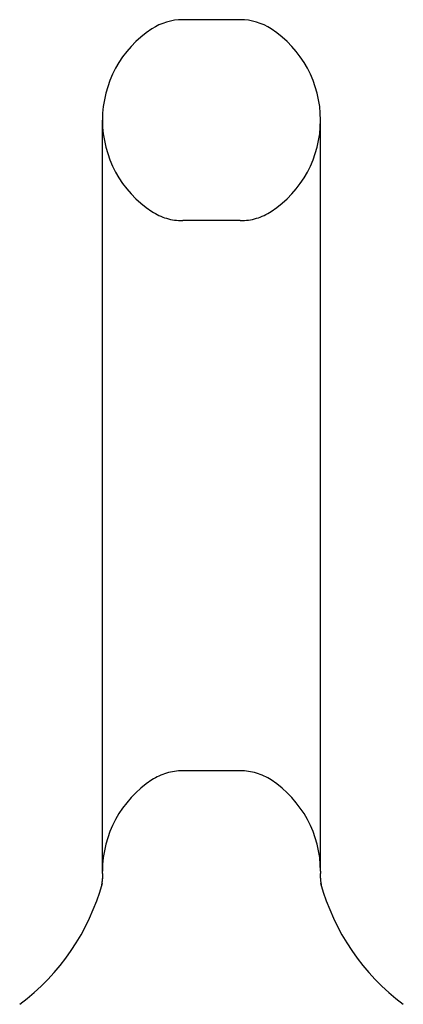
# Model space of a CAD drawing. Header units: inches. Extents: x 0 to 283, y 0 to 183.
# Tile 86 of 88: x 169.851 to 170.701, y 131.046 to 133.226. Entities that reach past the tile are written whole.
import ezdxf

# ---------------------------------------------------------------- set-up
doc = ezdxf.new("R2010")
doc.units = ezdxf.units.IN
doc.header["$LTSCALE"] = 15.583333
doc.header["$MEASUREMENT"] = 0
doc.linetypes.add('HIDDEN', pattern=[0.2, 0.1, -0.1])
doc.layers.get('0').update_dxf_attribs({"linetype": 'CONTINUOUS'})
doc.layers.add('DEFAULT_2', color=8, linetype='HIDDEN')

msp = doc.modelspace()

# ---------------------------------------------------------------- linework, layer by layer
at = {"color": 7, "linetype": 'Continuous'}
for p, q in [((170.34, 133.2262), (170.2125, 133.2262)), ((170.0347, 131.3407), (170.0347, 133.0037)), ((170.5177, 131.3407), (170.5177, 133.0037)), ((170.0345, 131.3244), (170.0344, 131.3236)), ((170.0346, 131.3257), (170.0345, 131.3246)), ((170.0345, 131.325), (170.0345, 131.3241)), ((170.0347, 131.3277), (170.0346, 131.3266)), ((170.0346, 131.327), (170.0346, 131.3261)), ((170.0346, 131.3263), (170.0346, 131.3256)), ((170.0348, 131.3359), (170.0347, 131.3407)), ((170.0348, 131.3305), (170.0347, 131.3297)), ((170.0348, 131.3297), (170.0347, 131.3286)), ((170.0347, 131.329), (170.0347, 131.3281)), ((170.0347, 131.3284), (170.0347, 131.3276)), ((170.0348, 131.3359), (170.0348, 131.3349)), ((170.0348, 131.3353), (170.0348, 131.3341)), ((170.0348, 131.3347), (170.0348, 131.3341)), ((170.0348, 131.3341), (170.0348, 131.3334)), ((170.0348, 131.3335), (170.0348, 131.3326)), ((170.0348, 131.3324), (170.0348, 131.3319)), ((170.0348, 131.3313), (170.0348, 131.3302)), ((170.5177, 131.3407), (170.5177, 131.3359)), ((170.5177, 131.3351), (170.5177, 131.3359)), ((170.5177, 131.3357), (170.5177, 131.3359)), ((170.5177, 131.3305), (170.5177, 131.3311)), ((170.5178, 131.3274), (170.5178, 131.328)), ((170.5178, 131.3268), (170.5178, 131.3274)), ((170.5179, 131.3262), (170.5178, 131.3268)), ((170.5179, 131.3256), (170.5179, 131.3262)), ((170.518, 131.325), (170.5179, 131.3256)), ((170.518, 131.3244), (170.5179, 131.325)), ((170.518, 131.3238), (170.518, 131.3245)), ((170.0326, 131.3103), (170.0325, 131.3096)), ((170.0328, 131.3111), (170.0326, 131.3101)), ((170.0329, 131.3118), (170.0328, 131.311)), ((170.0331, 131.3126), (170.0329, 131.3116)), ((170.0332, 131.3134), (170.0331, 131.3126)), ((170.0333, 131.3143), (170.0332, 131.3134)), ((170.0332, 131.3137), (170.0332, 131.3132)), ((170.0334, 131.3148), (170.0333, 131.3138)), ((170.0336, 131.3159), (170.0334, 131.3151)), ((170.0335, 131.3154), (170.0334, 131.3146)), ((170.0336, 131.3165), (170.0335, 131.3155)), ((170.0337, 131.3171), (170.0336, 131.3163)), ((170.0339, 131.3182), (170.0337, 131.3172)), ((170.0338, 131.3176), (170.0337, 131.3168)), ((170.034, 131.3194), (170.0339, 131.3185)), ((170.0339, 131.3188), (170.0339, 131.3181)), ((170.0341, 131.32), (170.034, 131.319)), ((170.0342, 131.3212), (170.0341, 131.3203)), ((170.0341, 131.3206), (170.0341, 131.3199)), ((170.0343, 131.3218), (170.0342, 131.3208)), ((170.0344, 131.3237), (170.0343, 131.3227)), ((170.0344, 131.3231), (170.0343, 131.3222)), ((170.0343, 131.3224), (170.0343, 131.3217)), ((170.5181, 131.3233), (170.518, 131.3239)), ((170.5181, 131.3227), (170.5181, 131.3233)), ((170.5182, 131.3222), (170.5181, 131.3228)), ((170.5182, 131.3216), (170.5182, 131.3222)), ((170.5183, 131.3206), (170.5182, 131.3217)), ((170.5184, 131.32), (170.5183, 131.3211)), ((170.5185, 131.319), (170.5184, 131.32)), ((170.5186, 131.3184), (170.5185, 131.3195)), ((170.5186, 131.3179), (170.5186, 131.3185)), ((170.5188, 131.3169), (170.5186, 131.3179)), ((170.5188, 131.3163), (170.5187, 131.3174)), ((170.519, 131.3154), (170.5188, 131.3164)), ((170.5191, 131.3149), (170.5189, 131.3158)), ((170.5192, 131.3139), (170.519, 131.3149)), ((170.5193, 131.3134), (170.5191, 131.3144)), ((170.5194, 131.3125), (170.5193, 131.3135)), ((170.5195, 131.312), (170.5194, 131.3129)), ((170.5197, 131.3111), (170.5195, 131.3121)), ((170.5199, 131.3102), (170.5197, 131.3111)), ((170.52, 131.3096), (170.5198, 131.3102)), ((170.0292, 131.2965), (170.029, 131.2958)), ((170.5235, 131.2957), (170.5232, 131.2967))]:
    msp.add_line(p, q, dxfattribs=at)
for points in [[(170.0348, 131.333), (170.0348, 131.3319), (170.0348, 131.3312)], [(170.5178, 131.328), (170.5178, 131.3286), (170.5177, 131.3292), (170.5177, 131.3298), (170.5177, 131.3305), (170.5177, 131.3311), (170.5177, 131.3317), (170.5177, 131.3324), (170.5177, 131.333), (170.5177, 131.3337), (170.5177, 131.3344), (170.5177, 131.3351)], [(170.5177, 131.3318), (170.5177, 131.3324), (170.5177, 131.3331), (170.5177, 131.3337), (170.5177, 131.3344), (170.5177, 131.3351)]]:
    msp.add_lwpolyline(points, dxfattribs=at)
for centre, radius, start, end in [((170.2125, 133.1012), 0.125, 90, 123.1848), ((170.34, 133.1012), 0.125, 56.8152, 90), ((170.2762, 133.0037), 0.2415, 123.1848, 180), ((170.2762, 133.0037), 0.2415, 0, 56.8152), ((169.5524, 131.4468), 0.5, 306.7414, 344.6791), ((171.0001, 131.4468), 0.5, 195.3209, 233.2586)]:
    msp.add_arc(centre, radius, start, end, dxfattribs=at)
at = {"layer": 'DEFAULT_2', "color": 8, "linetype": 'HIDDEN'}
for p, q in [((170.34, 132.7812), (170.2125, 132.7812)), ((170.34, 131.5632), (170.2125, 131.5632)), ((170.029, 131.2958), (170.029, 131.2957)), ((170.029, 131.2957), (170.029, 131.2958)), ((170.029, 131.2957), (170.029, 131.2957)), ((170.0293, 131.2967), (170.0292, 131.2965)), ((170.5235, 131.2957), (170.5235, 131.2957))]:
    msp.add_line(p, q, dxfattribs=at)
for centre, radius, start, end in [((170.2762, 133.0037), 0.2415, 180, 236.8152), ((170.2762, 133.0037), 0.2415, 303.1848, 360), ((170.2125, 132.9062), 0.125, 236.8152, 270), ((170.34, 132.9062), 0.125, 270, 303.1848), ((170.2762, 131.3407), 0.2415, 123.1848, 180), ((170.2125, 131.4382), 0.125, 90, 123.1848), ((170.34, 131.4382), 0.125, 56.8152, 90), ((170.2762, 131.3407), 0.2415, 0, 56.8152)]:
    msp.add_arc(centre, radius, start, end, dxfattribs=at)

doc.saveas('drawing.dxf')
